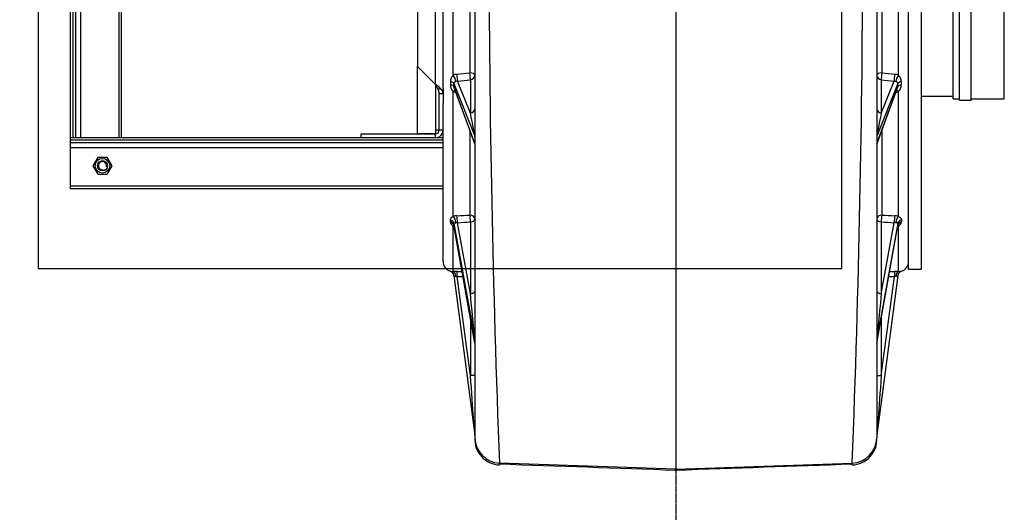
# Model space of a CAD drawing. Header units: metres. Extents: x -270273 to 328371, y -146885 to 591473.
# Tile 118 of 256: x 20167 to 20939, y -7476 to -7090. Entities that reach past the tile are written whole.
import ezdxf

# ---------------------------------------------------------------- set-up
doc = ezdxf.new("R2010")
doc.units = ezdxf.units.M
doc.linetypes.add('STIPPELFIJN', pattern=[0.375, 0.25, -0.125])
doc.layers.get('0').update_dxf_attribs({"color": 151})
for name, color, linetype in [('B-XX-GR-KRUIDEN-G', 98, 'Continuous'), ('Iv-Hatch', 253, 'Continuous'), ('Iv-Lines 018', 1, 'Continuous'), ('Iv-status-nieuw', 170, 'Continuous')]:
    doc.layers.add(name, color=color, linetype=linetype)

# ---------------------------------------------------------------- blocks, each defined once
blk = doc.blocks.new('Ventilator 2')
for p, q in [((19721.42, -7834.73), (19721.42, -7542.73)), ((19721.42, -7542.73), (19723.42, -7542.73)), ((19723.42, -7834.73), (19723.42, -7542.73)), ((19723.42, -7542.73), (19753.42, -7542.73)), ((19753.42, -7834.73), (19753.42, -7542.73)), ((19753.42, -7542.73), (19757.42, -7542.73)), ((19757.42, -7834.73), (19757.42, -7542.73)), ((19757.42, -7542.73), (19759.42, -7542.73)), ((19759.42, -7834.73), (19759.42, -7542.73)), ((19759.42, -7542.73), (19761.42, -7542.73)), ((19761.42, -7770.54), (19761.42, -7542.73)), ((19761.42, -7542.73), (20141.42, -7542.73)), ((19761.42, -7544.73), (19761.42, -7542.73)), ((19761.42, -7544.73), (20141.42, -7544.73)), ((19761.42, -7546.73), (20141.42, -7546.73)), ((19761.42, -7550.73), (20141.42, -7550.73)), ((19739.42, -7560.23), (19732.92, -7563.98)), ((19732.92, -7563.98), (19732.92, -7571.49)), ((19745.92, -7563.98), (19739.42, -7560.23)), ((19745.92, -7571.49), (19745.92, -7563.98)), ((19732.92, -7571.49), (19739.42, -7575.24)), ((19739.42, -7575.24), (19745.92, -7571.49)), ((19761.42, -7580.73), (19864.16, -7580.73)), ((19761.42, -7582.73), (19863.8, -7582.73)), ((19761.42, -7770.54), (19764.42, -7770.54)), ((19761.42, -7828.73), (19761.42, -7770.54)), ((19764.42, -7770.54), (19764.42, -7828.73)), ((19764.42, -7814.73), (19817.22, -7814.73)), ((19764.42, -7828.73), (19764.42, -7814.73)), ((19817.22, -7814.73), (19803.22, -7828.73)), ((20085.61, -7814.73), (19817.22, -7814.73)), ((19761.42, -7834.73), (19761.42, -7828.73)), ((19761.42, -7828.73), (19762.92, -7828.73)), ((19762.92, -7828.73), (19764.42, -7828.73)), ((19767.42, -7828.73), (19764.42, -7828.73)), ((19803.22, -7828.73), (19767.42, -7828.73)), ((19767.42, -7831.73), (19767.42, -7828.73)), ((19767.42, -7831.73), (19796.15, -7831.73)), ((19767.42, -7833.23), (19767.42, -7831.73)), ((19767.42, -7834.73), (19767.42, -7833.23)), ((19796.15, -7831.73), (19796.15, -7834.73)), ((19799.69, -7830.85), (19799.69, -7832.97)), ((19803.22, -7828.73), (20099.61, -7828.73)), ((19664.42, -7834.73), (19788.27, -7834.73)), ((19696.95, -7840.39), (19695.54, -7840.39)), ((19796.15, -7834.73), (19788.27, -7834.73)), ((19800.31, -7834.73), (19796.15, -7834.73)), ((19800.31, -7834.73), (20102.52, -7834.73)), ((19805.31, -7840.46), (19802.85, -7840.46)), ((19653.49, -7843.12), (19528.13, -7859.7)), ((19575.01, -7856.19), (19652.54, -7845.93)), ((19600.28, -7859.68), (19692.75, -7843.18)), ((19692.61, -7843.19), (19600.29, -7859.67)), ((19694.18, -7843.18), (19603.59, -7859.68)), ((19639.09, -7856.19), (19694.8, -7846.04)), ((19656.51, -7842.73), (19692.34, -7842.73)), ((19692.75, -7843.18), (19694.18, -7843.18)), ((19699.7, -7842.73), (19797.65, -7842.73)), ((19756.8, -7859.66), (19801.29, -7843.26)), ((19800.44, -7843.43), (19756.88, -7859.49)), ((19803.79, -7843.26), (19762.53, -7859.66)), ((19780.7, -7856.19), (19805.84, -7846.19)), ((19801.29, -7843.26), (19803.79, -7843.26)), ((19810.27, -7842.73), (19944.23, -7842.73)), ((19575.01, -7859.73), (19575.01, -7856.19)), ((19619.81, -7856.19), (19575.01, -7856.19)), ((19695.41, -7856.19), (19639.09, -7856.19)), ((19767.06, -7855.73), (19700.79, -7855.73)), ((19806.84, -7856.19), (19780.7, -7856.19)), ((19941.98, -7855.73), (19812.17, -7855.73)), ((19915.56, -7859.73), (19526.23, -7859.73)), ((19501.56, -8017.23), (19506.38, -7878.96)), ((19500.04, -8017.23), (19501.56, -8017.23)), ((19915.12, -8017.23), (19501.56, -8017.23)), ((19501.56, -8017.23), (19506.38, -8155.5)), ((19915.56, -8174.73), (19526.23, -8174.73)), ((19653.49, -8191.35), (19528.13, -8174.77)), ((19575.01, -8174.73), (19575.01, -8178.28)), ((19575.01, -8178.28), (19652.54, -8188.53)), ((19619.81, -8178.28), (19575.01, -8178.28)), ((19600.28, -8174.78), (19692.75, -8191.29)), ((19600.29, -8174.79), (19692.61, -8191.27)), ((19694.18, -8191.29), (19603.59, -8174.78)), ((19639.09, -8178.28), (19694.8, -8188.43)), ((19695.41, -8178.28), (19639.09, -8178.28)), ((19767.06, -8178.73), (19700.79, -8178.73)), ((19756.8, -8174.8), (19801.29, -8191.21)), ((19756.88, -8174.98), (19800.44, -8191.04)), ((19803.79, -8191.21), (19762.53, -8174.8)), ((19780.7, -8178.28), (19805.84, -8188.28)), ((19806.84, -8178.28), (19780.7, -8178.28)), ((19941.98, -8178.73), (19812.17, -8178.73)), ((19656.51, -8191.73), (19692.34, -8191.73)), ((19692.75, -8191.29), (19694.18, -8191.29)), ((19696.95, -8194.07), (19695.54, -8194.07)), ((19699.7, -8191.73), (19797.65, -8191.73)), ((19801.29, -8191.21), (19803.79, -8191.21)), ((19805.31, -8194), (19802.85, -8194)), ((19810.27, -8191.73), (19944.23, -8191.73)), ((19658.42, -8199.73), (20244.42, -8199.73)), ((19658.42, -8199.73), (19658.42, -8209.73)), ((19658.42, -8209.73), (20244.42, -8209.73)), ((19793.92, -8209.73), (19793.92, -8234.73)), ((19791.92, -8234.73), (20110.92, -8234.73)), ((19791.92, -8234.73), (19791.92, -8239.73)), ((19790.92, -8239.73), (19941.42, -8239.73)), ((19790.92, -8239.73), (19790.92, -8248.73)), ((19790.92, -8248.73), (19941.42, -8248.73)), ((19791.92, -8248.73), (19791.92, -8274.73)), ((19791.92, -8274.73), (20110.92, -8274.73))]:
    blk.add_line(p, q)
for radius in [5.75, 4]:
    blk.add_circle((19739.42, -7567.73), radius)
for centre, radius, start, end in [((19739.42, -7567.73), 3.23, 255, 195), ((19767.42, -7828.73), 6, 180, 270), ((19767.42, -7828.73), 3, 180, 270), ((19795.99, -7823.54), 8.19, 271.121, 296.80211), ((19795.73, -7829.45), 5.3, 274.57568, 318.3003), ((19775.38, -7809.13), 34.05, 315.55285, 324.85581), ((19786.89, -7805.53), 28.37, 296.80646, 305.13882), ((19652.96, -7839.15), 4, 277.53338, 342.70596), ((19652.97, -7839.15), 4, 277.53338, 325.27244), ((19652.97, -7839.15), 4, 325.27244, 342.65034), ((19665.55, -7842.56), 9.04, 165.80231, 181.06043), ((19664.42, -7842.73), 8, 90, 162.61747), ((19695.84, -7844.15), 3.77, 94.529, 157.8478), ((19802.7, -7847.21), 6.75, 88.72783, 138.41066), ((19805.43, -7846.75), 6.29, 39.73675, 91.09298), ((19577.9, -7833.67), 75.63, 350.66986, 351.59262), ((19656.03, -7845.32), 3.36, 139.09826, 169.88368), ((19409.19, -7846.25), 247.34, 0.17748, 0.81385), ((19705.09, -7846.22), 13.22, 164.70699, 166.90842), ((19693.33, -7845.92), 2.8, 101.85018, 104.76511), ((19689.65, -7845.43), 5.19, 353.33772, 7.28748), ((19687.97, -7846.24), 12.24, 3.09314, 16.66398), ((19804.86, -7846.48), 8.13, 152.53983, 167.29411), ((19801.57, -7846.7), 3.45, 94.6047, 109.01546), ((19802.45, -7846.11), 3.39, 358.59655, 21.90561), ((19803.25, -7846.5), 7.97, 5.46731, 28.19461), ((19524.91, -7879.76), 20.07, 86.22373, 177.93086), ((19526.26, -7879.62), 19.89, 90.0879, 178.10055), ((19933.61, -18819.67), 10949.05, 90.094831, 92.236201), ((19524.93, -8154.68), 20.09, 182.13004, 273.71538), ((19933.98, 2803.68), 10967.52, 267.765603, 269.903365), ((19577.9, -8200.79), 75.63, 8.40738, 9.33014), ((19409.19, -8188.22), 247.34, 359.18615, 359.82252), ((19689.65, -8189.03), 5.19, 352.71252, 6.66228), ((19687.97, -8188.22), 12.24, 343.33602, 356.90686), ((19802.45, -8188.36), 3.39, 338.09439, 1.40345), ((19803.25, -8187.97), 7.97, 331.80539, 354.53269), ((19656.03, -8189.15), 3.36, 190.11632, 220.90174), ((19652.97, -8195.31), 4, 38.858, 82.46662), ((19652.96, -8195.31), 4, 17.3184, 49.42658), ((19652.97, -8195.31), 4, 17.34966, 38.858), ((19665.55, -8191.9), 9.04, 178.93957, 194.19769), ((19664.42, -8191.73), 8, 197.37941, 270), ((19705.09, -8188.25), 13.22, 193.09158, 195.29301), ((19695.84, -8190.31), 3.77, 202.1522, 265.471), ((19693.33, -8188.54), 2.8, 255.23489, 258.14982), ((19804.86, -8187.99), 8.13, 192.70589, 207.46017), ((19802.7, -8187.25), 6.75, 221.58934, 271.27217), ((19801.57, -8187.77), 3.45, 250.98454, 265.3953), ((19805.43, -8187.71), 6.29, 268.90702, 320.26325)]:
    blk.add_arc(centre, radius, start, end)
for centre, major_axis, ratio, start_param, end_param in [((19692.22, -7839.23), (-0.01, -4), 0.868534, 0.156292, 1.275673), ((19693.65, -7839.23), (0.01, -4), 0.863495, 0.153566, 1.272946), ((19800.92, -7839.33), (0, -4), 0.50442, 0.18958, 1.283908), ((19803.41, -7839.33), (0, -4), 0.495567, 0.188451, 1.282779), ((19652.54, -7845.48), (4, 0.01), 0.113203, 4.712026, 6.2549), ((19951.41, -7772.19), (0, -2624.28), 0.113935, -1.542693, -1.541011), ((19652.51, -7842.73), (4, 0.06), 0.50033, 4.758137, 6.254225), ((19951.41, -7771.74), (0, -2624.25), 0.11241, -1.542693, -1.541111), ((19688.83, -7842.73), (-3.85, 1.1), 0.450305, 3.483413, 3.706861), ((19696.28, -7842.73), (3.82, 1.19), 0.437526, 4.179788, 5.664608), ((19696.79, -7845.58), (3.99, 0.24), 0.096443, 4.185724, 5.728558), ((19949.42, -7772.19), (150.96, -2624.2), 0.098347, -1.548311, -1.544442), ((19951.42, -7771.73), (148.91, -2624.28), 0.097043, -1.548159, -1.54429), ((19795.57, -7842.73), (-3.53, 1.88), 0.276372, 3.608621, 4.234572), ((19808.36, -7842.73), (3.51, 1.93), 0.253693, 3.67786, 5.145159), ((19809.28, -7845.74), (3.98, 0.4), 0.053836, 3.662316, 5.205091), ((19947.98, -7772.19), (259.77, -2624.25), 0.056417, -1.548179, -1.544368), ((19951.42, -7771.73), (256.28, -2624.3), 0.055677, -1.548031, -1.54422), ((19581, -7855.73), (52.87, 3.97), 0.000064, 3.140468, 4.598801), ((19641.95, -7855.73), (-38.39, -3.95), 0.004103, 0.037117, 1.495831), ((19641.08, -7855.73), (0, -4), 0.5, 4.825835, 6.283185), ((19697.39, -7855.73), (3.99, 0.24), 0.096224, 4.185687, 5.724677), ((19697.39, -7855.73), (0, -4), 0.5, 4.825835, 6.283185), ((19697.39, -7855.73), (0, -4), 0.849578, 0, 1.570796), ((19780.11, -7855.73), (17.76, 3.89), 0.031266, 3.279299, 4.738678), ((19784.14, -7855.73), (0, -4), 0.866025, 4.825835, 6.283185), ((19810.28, -7855.73), (3.98, 0.4), 0.053462, 3.662304, 5.201294), ((19810.28, -7855.73), (0, -4), 0.866025, 4.825835, 6.283185), ((19810.28, -7855.73), (0, -4), 0.472025, 0, 1.570796), ((19603.05, -7855.73), (0, 4), 0.866025, 3.141593, 3.296508), ((19756.43, -7855.73), (0, -4), 0.5, 0, 0.189012), ((19775.74, -7855.73), (19.11, 3.9), 0.026481, 2.988458, 3.274877), ((19762.16, -7855.73), (0, -4), 0.5, 0, 0.189012), ((19526.23, -8154.81), (0, -19.92), 0.996789, 4.747195, 6.283159), ((19581, -8178.73), (52.87, -3.97), 0.000064, 1.684384, 3.142718), ((19603.05, -8178.73), (0, -4), 0.866025, 2.986677, 3.141593), ((19641.95, -8178.73), (-38.39, 3.95), 0.004103, 4.787354, 6.246069), ((19641.08, -8178.73), (0, 4), 0.5, 0, 1.45735), ((19949.42, -8262.27), (150.96, 2624.2), 0.098347, 1.544442, 1.548311), ((19697.39, -8178.73), (0, 4), 0.5, 0, 1.45735), ((19697.39, -8178.73), (3.99, -0.24), 0.096224, 0.558508, 2.097498), ((19697.39, -8178.73), (0, 4), 0.849578, 4.712389, 6.283185), ((19951.42, -8262.73), (148.91, 2624.28), 0.097043, 1.54429, 1.548159), ((19756.43, -8178.73), (0, 4), 0.5, 6.094174, 6.283185), ((19775.74, -8178.73), (19.11, -3.9), 0.026481, 3.008309, 3.294727), ((19762.16, -8178.73), (0, 4), 0.5, 6.094174, 6.283185), ((19780.11, -8178.73), (17.76, -3.89), 0.031266, 1.544508, 3.003887), ((19784.14, -8178.73), (0, 4), 0.866025, 0, 1.45735), ((19947.98, -8262.28), (259.77, 2624.25), 0.056417, 1.544368, 1.548179), ((19810.28, -8178.73), (0, 4), 0.866025, 0, 1.45735), ((19810.28, -8178.73), (3.98, -0.4), 0.053462, 1.081892, 2.620881), ((19810.28, -8178.73), (0, 4), 0.472025, 4.712389, 6.283185), ((19951.42, -8262.73), (256.28, 2624.3), 0.055677, 1.54422, 1.548031), ((19951.41, -8262.27), (0, 2624.28), 0.113935, 1.541011, 1.542693), ((19652.54, -8188.99), (4, -0.01), 0.113203, 0.028286, 1.571159), ((19951.41, -8262.73), (0, 2624.25), 0.11241, 1.541111, 1.542693), ((19696.28, -8191.73), (3.82, -1.19), 0.437526, 0.618577, 2.103397), ((19696.79, -8188.88), (3.99, -0.24), 0.096443, 0.554627, 2.097461), ((19808.36, -8191.73), (3.51, -1.93), 0.253693, 1.138026, 2.605325), ((19809.28, -8188.73), (3.98, -0.4), 0.053836, 1.078094, 2.62087), ((19652.51, -8191.73), (4, -0.06), 0.50033, 0.02896, 1.525049), ((19688.83, -8191.73), (-3.85, -1.1), 0.450305, -3.706861, -3.486247), ((19692.22, -8195.24), (-0.01, 4), 0.868534, 5.007513, 6.126893), ((19693.65, -8195.24), (0.01, 4), 0.863495, 5.010239, 6.129619), ((19795.57, -8191.73), (-3.53, -1.88), 0.276372, 2.048613, 2.674564), ((19800.92, -8195.13), (0, 4), 0.50442, 4.999278, 6.093605), ((19803.41, -8195.13), (0, 4), 0.495567, 5.000407, 6.094734)]:
    blk.add_ellipse(centre, major_axis=major_axis, ratio=ratio, start_param=start_param, end_param=end_param)
for points, knots in [([(19699.7, -7842.73), (19699.5, -7842.32), (19699.31, -7841.97), (19699, -7841.53), (19698.9, -7841.4), (19698.68, -7841.16), (19698.57, -7841.05), (19698.24, -7840.77), (19698, -7840.63), (19697.49, -7840.44), (19697.23, -7840.39), (19696.95, -7840.39)], [0, 0, 0, 0, 0.25, 0.25, 0.375, 0.375, 0.5, 0.5, 0.75, 0.75, 1, 1, 1, 1]), ([(19693.15, -7843), (19693.14, -7843), (19693.06, -7843.07), (19692.76, -7843.14), (19692.56, -7843.19)], [0.5900303, 0.5900303, 0.5900303, 0.5900303, 0.7728069, 1, 1, 1, 1]), ([(19694.18, -7843.18), (19694.32, -7843.18), (19694.42, -7843.22), (19694.57, -7843.38), (19694.61, -7843.5), (19694.68, -7843.78), (19694.7, -7843.95), (19694.74, -7844.33), (19694.76, -7844.54), (19694.79, -7844.78)], [0, 0, 0, 0, 0.25, 0.25, 0.5, 0.5, 0.75, 0.75, 1, 1, 1, 1]), ([(19803.79, -7843.26), (19804.02, -7843.26), (19804.23, -7843.3), (19804.61, -7843.47), (19804.77, -7843.58), (19805.05, -7843.86), (19805.17, -7844.03), (19805.4, -7844.4), (19805.5, -7844.61), (19805.59, -7844.84)], [0, 0, 0, 0, 0.25, 0.25, 0.5, 0.5, 0.75, 0.75, 1, 1, 1, 1]), ([(19504.85, -7879.03), (19504.85, -7879.03), (19504.85, -7879.03), (19504.87, -7879.01), (19504.93, -7879), (19505.28, -7878.97), (19505.73, -7878.96), (19506.38, -7878.96)], [0.95143512, 0.95143512, 0.95143512, 0.95143512, 0.953125, 0.953125, 0.96875, 0.96875, 1, 1, 1, 1]), ([(19505.65, -8155.29), (19505.44, -8155.31), (19505.06, -8155.36), (19504.87, -8155.4), (19504.85, -8155.43), (19504.85, -8155.43)], [0.91634765, 0.91634765, 0.91634765, 0.91634765, 0.9300606, 0.94791197, 0.95147173, 0.95147173, 0.95147173, 0.95147173]), ([(19504.85, -8155.43), (19504.85, -8155.44), (19504.95, -8155.47), (19505.41, -8155.5), (19506.06, -8155.5), (19506.38, -8155.5)], [0.95147173, 0.95147173, 0.95147173, 0.95147173, 0.96551897, 0.98288163, 1, 1, 1, 1]), ([(19694.18, -8191.29), (19694.32, -8191.29), (19694.42, -8191.24), (19694.57, -8191.08), (19694.61, -8190.97), (19694.68, -8190.68), (19694.7, -8190.52), (19694.74, -8190.14), (19694.76, -8189.92), (19694.79, -8189.69)], [0, 0, 0, 0, 0.25, 0.25, 0.5, 0.5, 0.75, 0.75, 1, 1, 1, 1]), ([(19803.79, -8191.21), (19804.02, -8191.2), (19804.23, -8191.16), (19804.61, -8191), (19804.77, -8190.88), (19805.05, -8190.6), (19805.17, -8190.43), (19805.4, -8190.06), (19805.5, -8189.85), (19805.59, -8189.62)], [0, 0, 0, 0, 0.25, 0.25, 0.5, 0.5, 0.75, 0.75, 1, 1, 1, 1]), ([(19692.58, -8191.28), (19692.76, -8191.33), (19693.07, -8191.39), (19693.15, -8191.47), (19693.15, -8191.47)], [0, 0, 0, 0, 0.200284, 0.4011823, 0.4011823, 0.4011823, 0.4011823]), ([(19699.7, -8191.73), (19699.5, -8192.15), (19699.31, -8192.49), (19699, -8192.93), (19698.9, -8193.07), (19698.68, -8193.31), (19698.57, -8193.41), (19698.24, -8193.7), (19698, -8193.84), (19697.49, -8194.02), (19697.23, -8194.07), (19696.95, -8194.07)], [0, 0, 0, 0, 0.25, 0.25, 0.375, 0.375, 0.5, 0.5, 0.75, 0.75, 1, 1, 1, 1])]:
    blk.add_open_spline(points, degree=3, knots=knots)
for points in [[(19505.65, -7879.17), (19504.06, -7924.85), (19502.47, -7970.87), (19500.86, -8017.23)], [(19500.86, -8017.23), (19502.47, -8063.6), (19504.06, -8109.62), (19505.65, -8155.29)]]:
    blk.add_open_spline(points, degree=3)

msp = doc.modelspace()

# ---------------------------------------------------------------- hatches: boundary and pattern name
at = {"layer": 'B-XX-GR-KRUIDEN-G'}
h = msp.add_hatch(dxfattribs=at)
h.set_pattern_fill('SWAMP', color=256, scale=200, angle=-97.4574917, style=0)
h.set_pattern_definition([(0.0124, (-169787, -20064), (2539.05, 4399.95), [635, -4445]), (90.0124, (-169469.6, -20063.8), (-2540.95, 4398.85), [317.5, -8481.32]), (90.0124, (-169390.2, -20063.7), (-2540.95, 4398.85), [254, -8544.82]), (90.0124, (-169549, -20063.8), (-2540.95, 4398.85), [254, -8544.82]), (60.0124, (-169311, -20063.7), (-2540.94, 4398.86), [203.2, -4876.8]), (120.0124, (-169628.3, -20064), (-5079.99, -1.09), [203.2, -4876.8])])
edge = h.paths.add_edge_path()
edge.add_line((-24533.2578, -51116.2408), (-24489.4542, -23497.5658))
edge.add_arc((-19999.9195, -23504.6863), 4489.5403, 135.1156402, 179.9091282, ccw=False)
edge.add_arc((-19978.8313, -23525.6896), 4519.3036, 84.0422844, 135.1156402, ccw=False)
edge.add_line((-19509.7525, -19030.7958), (-3182.4907, -19040.0255))
edge.add_line((-3182.4907, -19040.0255), (-3180.4848, -28320.389))
edge.add_arc((-2080.4848, -28320.1512), 1100.0001, 180.0123841, 225.012382)
edge.add_arc((-2080.4848, -28320.1513), 1099.9999, 225.012382, 270.0123842)
edge.add_line((-2080.2471, -29420.1512), (12859.7526, -29416.922))
edge.add_arc((12859.5149, -28316.922), 1100, -89.9876174, 0.0123836)
edge.add_line((13959.5148, -28316.6843), (13957.5118, -19049.7146))
edge.add_line((13957.5118, -19049.7146), (25936.3221, -19056.4861))
edge.add_arc((25942.1583, -8422.5066), 10633.9811, -90.03144574, -47.10825302)
edge.add_arc((26882.1994, -9434.4035), 9252.8176, -47.10825302, 2.62303732)
edge.add_line((36125.3223, -9010.9516), (36133.502, -241.6769))
edge.add_line((36133.502, -241.6769), (38806.6134, -238.4796))
edge.add_line((38806.6134, -238.4796), (38811.5317, -22993.1276))
edge.add_line((38811.5317, -22993.1276), (36129.7807, -29637.4475))
edge.add_line((36129.7807, -29637.4475), (36134.239, -50263.9435))
edge.add_line((36134.239, -50263.9435), (25907.3099, -50266.154))
edge.add_line((25907.3099, -50266.154), (8947.759, -50742.8762))
edge.add_line((8947.759, -50742.8762), (-4630.9258, -51629.6675))
edge.add_line((-4630.9258, -51629.6675), (-17313.684, -52216.8556))
edge.add_line((-17313.684, -52216.8556), (-24450.8478, -51119.405))
edge.add_line((-24450.8478, -51119.405), (-24533.2628, -51119.4229))
at = {"layer": 'Iv-Hatch'}
h = msp.add_hatch(color=256, dxfattribs=at)
h.dxf.hatch_style = 1
h.paths.add_polyline_path([(17281.0782, -10764.2629), (22081.0782, -10764.2629), (22081.0782, -5364.2629), (17281.0782, -5364.2629)])
h.paths.add_polyline_path([(21831.0782, -10514.2629), (17531.0782, -10514.2629), (17531.0782, -5614.2629), (21831.0782, -5614.2629)], flags=16)

# ---------------------------------------------------------------- linework, layer by layer
at = {"layer": 'Iv-Lines 018'}
msp.add_lwpolyline([(20181.0782, -6699.7629), (20181.0782, -7284.7629), (20811.0782, -7284.7629), (20811.0782, -6699.7629)], close=True, dxfattribs=at)
at = {"layer": 'Iv-status-nieuw', "linetype": 'STIPPELFIJN'}
msp.add_lwpolyline([(9706.8146, -5144.8422), (10738.9868, -4112.2629), (11298.9868, -4112.1696), (19781.0782, -4112.1696), (20081.0687, -4112.1696, -0.42250525), (20681.0782, -4712.1696), (20681.0782, -7749.9726)], format="xyb", dxfattribs=at)

# ---------------------------------------------------------------- block references
at = {"layer": 'Iv-status-nieuw', "rotation": 90}
msp.add_blockref('Ventilator 2', (12663.846, -26943.6803), dxfattribs=at)

doc.saveas('drawing.dxf')
